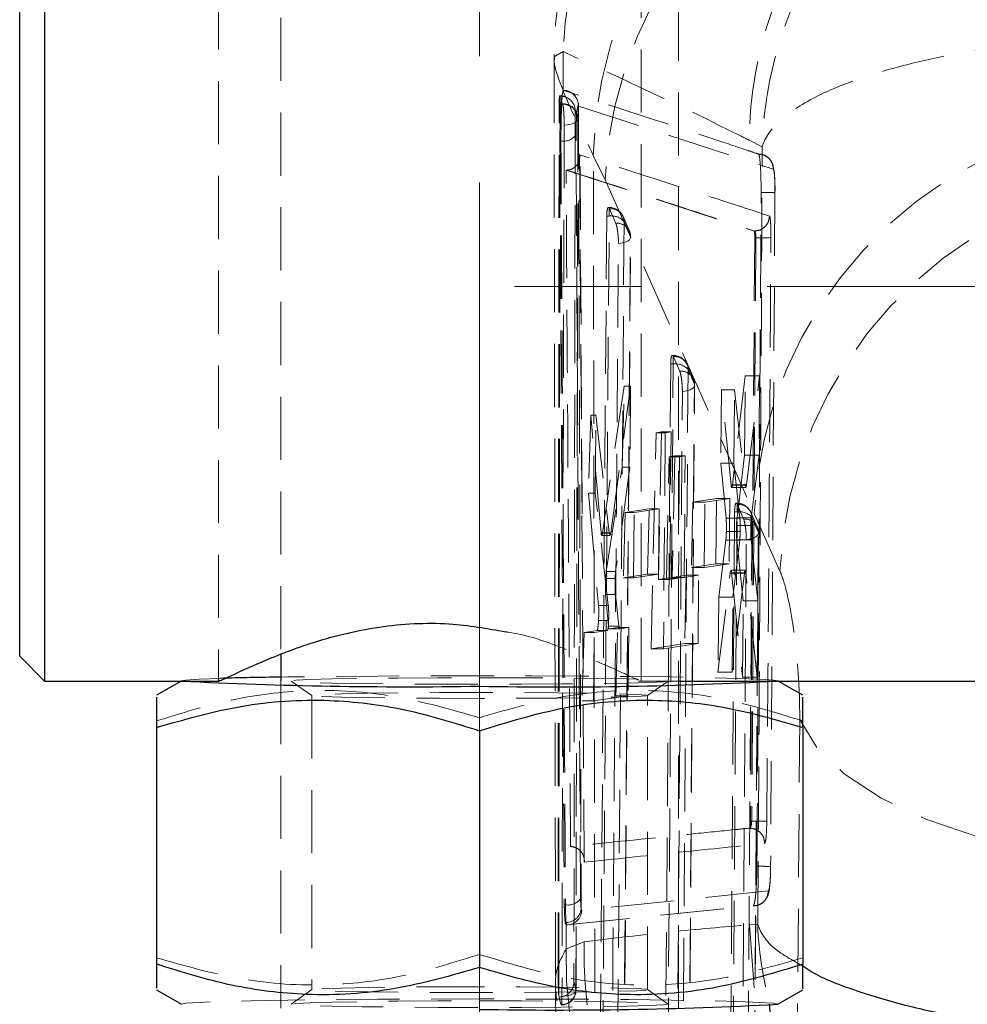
# Model space of a CAD drawing. Header units: millimetres. Extents: x 33 to 407, y 8 to 289.
# Tile 16 of 24: x 261 to 280, y 249 to 269. Entities that reach past the tile are written whole.
import ezdxf

# ---------------------------------------------------------------- set-up
doc = ezdxf.new("R2010")
doc.units = ezdxf.units.MM
doc.linetypes.add('CENTERX2', pattern=[20.32, 12.7, -2.54, 2.54, -2.54])
doc.linetypes.add('HIDDEN', pattern=[1.905, 1.27, -0.635])
doc.layers.add('FORMATO', color=179, linetype='Continuous')

msp = doc.modelspace()

# ---------------------------------------------------------------- linework, layer by layer
at = {"color": 7, "linetype": 'HIDDEN', "lineweight": 18}
for p, q in [((273.7893, 248.7346), (273.7893, 278.7456)), ((264.5393, 271.1843), (264.5393, 255.3117)), ((273.0393, 255.3117), (273.0393, 271.1843)), ((265.7893, 270.5535), (265.7893, 255.8399)), ((271.4701, 267.9685), (271.2898, 267.864)), ((271.2905, 267.9131), (271.2941, 267.8051)), ((271.4701, 267.9685), (271.4725, 267.1847)), ((271.2867, 267.8056), (271.3162, 249.2006)), ((271.481, 267.1898), (271.4725, 267.1847)), ((271.4859, 267.1882), (271.481, 267.1898)), ((271.4047, 267.0723), (271.4085, 267.0723)), ((271.4085, 266.9053), (271.4085, 267.0783)), ((271.4085, 266.9053), (271.3888, 266.9053)), ((271.4592, 266.9176), (271.463, 266.9044)), ((271.463, 266.9176), (271.4592, 266.9176)), ((271.463, 266.9044), (271.463, 266.9176)), ((271.7731, 266.8761), (271.778, 266.8743)), ((271.778, 266.8743), (275.6961, 265.6027)), ((271.7475, 257.9317), (271.7689, 266.6201)), ((271.4044, 266.1732), (271.425, 266.1732)), ((275.4734, 266.0523), (275.2107, 266.1864)), ((271.8009, 265.8936), (271.847, 258.6414)), ((271.8524, 258.6729), (271.8065, 265.9092)), ((272.0757, 265.8782), (272.3121, 265.3869)), ((271.5275, 265.5864), (271.5366, 265.5865)), ((271.5275, 265.5864), (275.3132, 264.3604)), ((272.3121, 265.3869), (275.3133, 258.6774)), ((275.7288, 265.1293), (275.6416, 251.5789)), ((272.3959, 264.8348), (272.3792, 264.8348)), ((272.3959, 264.6617), (272.3959, 264.8345)), ((272.4016, 264.8078), (272.3959, 264.8194)), ((272.5282, 264.515), (272.4016, 264.8078)), ((272.3463, 264.6617), (272.2144, 247.6231)), ((272.3959, 264.6617), (272.3463, 264.6617)), ((272.8016, 264.3583), (272.6749, 264.6511)), ((272.8222, 264.2587), (272.6956, 264.5515)), ((275.3153, 264.3604), (275.3132, 264.3604)), ((275.3153, 264.3604), (275.3153, 264.3604)), ((272.6958, 247.3062), (272.8261, 264.2351)), ((275.3224, 264.2253), (275.2355, 252.4903)), ((275.3452, 264.2253), (275.2609, 252.4903)), ((275.3452, 264.2253), (275.3224, 264.2253)), ((273.6818, 261.86), (273.6651, 261.86)), ((273.6818, 261.6869), (273.6818, 261.8597)), ((273.6875, 261.833), (273.6818, 261.8445)), ((273.814, 261.5402), (273.6875, 261.833)), ((273.6322, 261.6869), (273.5126, 245.7632)), ((273.6818, 261.6869), (273.6322, 261.6869)), ((274.0877, 261.3835), (273.9612, 261.6763)), ((274.1081, 261.284), (273.9816, 261.5768)), ((275.131, 261.4514), (274.8749, 259.2573)), ((275.1166, 259.8548), (275.131, 261.4514)), ((275.4211, 261.4514), (275.131, 261.4514)), ((275.1549, 259.2573), (275.4211, 261.4514)), ((275.4211, 261.4514), (275.4086, 259.8548)), ((272.6965, 261.2428), (272.2572, 258.2875)), ((272.4248, 258.2875), (272.8258, 261.2428)), ((272.654, 259.6122), (272.6965, 261.2428)), ((272.8258, 261.2428), (272.6965, 261.2428)), ((272.8258, 261.2428), (272.813, 259.6122)), ((273.9939, 245.4464), (274.1118, 261.2604)), ((274.657, 261.1666), (274.6377, 259.6902)), ((274.848, 259.252), (274.657, 261.1666)), ((274.914, 261.1666), (274.657, 261.1666)), ((274.9024, 259.6902), (274.914, 261.1666)), ((274.914, 261.1666), (275.1267, 259.252)), ((272.0243, 260.655), (271.978, 259.0878)), ((272.2315, 258.2895), (272.0243, 260.655)), ((272.1269, 260.655), (272.0243, 260.655)), ((272.1146, 259.0878), (272.1269, 260.655)), ((272.1269, 260.655), (272.3979, 258.2895)), ((273.2389, 255.9616), (273.3383, 260.3043)), ((273.3383, 260.3043), (273.4493, 260.3215)), ((273.5221, 260.3043), (273.3383, 260.3043)), ((273.4493, 260.3215), (273.384, 257.3521)), ((273.6393, 260.3215), (273.4493, 260.3215)), ((273.5221, 260.3043), (273.4881, 255.9616)), ((273.6393, 260.3215), (273.5221, 260.3043)), ((273.616, 257.3521), (273.6393, 260.3215)), ((273.551, 257.3776), (273.6024, 259.8215)), ((273.6024, 259.8215), (273.7123, 259.8385)), ((273.8082, 259.8215), (273.6024, 259.8215)), ((273.7123, 259.8385), (273.6626, 257.3946)), ((273.9239, 259.8385), (273.7123, 259.8385)), ((273.8082, 259.8215), (273.7891, 257.3776)), ((273.9239, 259.8385), (273.8082, 259.8215)), ((273.9047, 257.3946), (273.9239, 259.8385)), ((274.9659, 258.5954), (275.1166, 259.8548)), ((275.4086, 259.8548), (275.1166, 259.8548)), ((275.4086, 259.8548), (275.253, 258.5954)), ((272.3369, 257.5113), (272.654, 259.6122)), ((272.813, 259.6122), (272.5247, 257.5113)), ((272.813, 259.6122), (272.654, 259.6122)), ((274.6377, 259.6902), (274.7465, 258.585)), ((274.9024, 259.6902), (274.6377, 259.6902)), ((275.0232, 258.585), (274.9024, 259.6902)), ((275.1267, 259.252), (274.848, 259.252)), ((274.8605, 259.2007), (275.1401, 259.2007)), ((275.1549, 259.2573), (274.8749, 259.2573)), ((275.1267, 259.252), (275.1335, 259.2116)), ((271.978, 259.0878), (272.1807, 256.8308)), ((272.1146, 259.0878), (271.978, 259.0878)), ((272.3773, 256.8308), (272.1146, 259.0878)), ((274.074, 258.9081), (274.0506, 257.5951)), ((274.5561, 258.9819), (274.074, 258.9081)), ((274.3156, 258.9081), (274.074, 258.9081)), ((274.3053, 257.5951), (274.3156, 258.9081)), ((274.3156, 258.9081), (274.8211, 258.9819)), ((274.5375, 257.6689), (274.5561, 258.9819)), ((274.8211, 258.9819), (274.5561, 258.9819)), ((274.8211, 258.9819), (274.8108, 257.6689)), ((274.9672, 258.8852), (274.9503, 258.8852)), ((274.9672, 258.7121), (274.9672, 258.8849)), ((274.9727, 258.8582), (274.9672, 258.8696)), ((275.0992, 258.5655), (274.9727, 258.8582)), ((271.847, 258.6414), (271.8942, 251.6662)), ((272.7147, 258.6992), (272.6802, 257.3863)), ((273.1987, 258.773), (272.7147, 258.6992)), ((272.8945, 258.6992), (272.7147, 258.6992)), ((272.8842, 257.3863), (272.8945, 258.6992)), ((272.8945, 258.6992), (273.4, 258.773)), ((273.1678, 257.46), (273.1987, 258.773)), ((273.4, 258.773), (273.1987, 258.773)), ((273.4, 258.773), (273.3897, 257.46)), ((274.9176, 258.7121), (274.8111, 243.9033)), ((274.9672, 258.7121), (274.9176, 258.7121)), ((275.3727, 258.4086), (275.2464, 258.7014)), ((275.3133, 258.6774), (275.8291, 257.5201)), ((275.0232, 258.585), (274.7465, 258.585)), ((275.2429, 258.4402), (274.9557, 258.4402)), ((275.253, 258.5954), (274.9659, 258.5954)), ((275.3934, 258.3093), (275.2669, 258.6021)), ((272.3979, 258.2895), (272.2315, 258.2895)), ((272.2431, 258.2402), (272.4111, 258.2402)), ((272.4248, 258.2875), (272.2572, 258.2875)), ((272.3979, 258.2895), (272.4048, 258.25)), ((275.0301, 258.3173), (274.7518, 258.3173)), ((275.2924, 243.5867), (275.3968, 258.2857)), ((274.7408, 258.1414), (274.6013, 256.9993)), ((275.0196, 258.1414), (274.7408, 258.1414)), ((274.8814, 256.9993), (275.0196, 258.1414)), ((275.0892, 256.9217), (274.9611, 258.1479)), ((275.2494, 258.1479), (274.9611, 258.1479)), ((275.2494, 258.1479), (275.3856, 256.9217)), ((271.7342, 252.5889), (271.7447, 257.9308)), ((274.0506, 257.5951), (274.5375, 257.6689)), ((274.8108, 257.6689), (274.3053, 257.5951)), ((274.8108, 257.6689), (274.5375, 257.6689)), ((272.5247, 257.5113), (272.3369, 257.5113)), ((272.6802, 257.3863), (273.1678, 257.46)), ((273.3897, 257.46), (272.8842, 257.3863)), ((273.3897, 257.46), (273.1678, 257.46)), ((273.6626, 257.3946), (273.9417, 257.4371)), ((274.1939, 257.4371), (273.9047, 257.3946)), ((273.9417, 257.4371), (273.9157, 256.0638)), ((274.1939, 257.4371), (273.9417, 257.4371)), ((274.3053, 257.5951), (274.0506, 257.5951)), ((274.1832, 256.0638), (274.1939, 257.4371)), ((274.5802, 255.4921), (274.8299, 257.4822)), ((274.8299, 257.4822), (274.8373, 257.5246)), ((275.1155, 257.4822), (274.8299, 257.4822)), ((275.1302, 257.5372), (274.8443, 257.5372)), ((274.8571, 257.4847), (275.0742, 255.3858)), ((275.1437, 257.4847), (274.8571, 257.4847)), ((275.1155, 257.4822), (274.8696, 255.4921)), ((275.3736, 255.3858), (275.1437, 257.4847)), ((272.5144, 257.376), (272.3242, 257.376)), ((272.8842, 257.3863), (272.6802, 257.3863)), ((273.384, 257.3521), (273.551, 257.3776)), ((273.616, 257.3521), (273.384, 257.3521)), ((273.7891, 257.3776), (273.551, 257.3776)), ((273.7891, 257.3776), (273.616, 257.3521)), ((273.9047, 257.3946), (273.6626, 257.3946)), ((272.3792, 256.4127), (272.323, 257.0542)), ((272.5201, 257.0542), (272.323, 257.0542)), ((272.5201, 257.0542), (272.592, 256.4127)), ((272.3773, 256.8308), (272.1807, 256.8308)), ((274.6013, 256.9993), (274.5802, 255.4921)), ((274.8814, 256.9993), (274.6013, 256.9993)), ((274.8696, 255.4921), (274.8814, 256.9993)), ((275.0742, 255.3858), (275.0892, 256.9217)), ((275.3856, 256.9217), (275.0892, 256.9217)), ((275.3856, 256.9217), (275.3736, 255.3858)), ((272.3841, 256.5297), (272.1807, 256.5297)), ((271.8937, 256.2871), (271.8516, 254.9139)), ((272.1527, 256.326), (271.8937, 256.2871)), ((272.0927, 256.2871), (271.8937, 256.2871)), ((272.0819, 254.9139), (272.0927, 256.2871)), ((272.0927, 256.2871), (272.3596, 256.326)), ((272.3596, 256.326), (272.1527, 256.326)), ((272.592, 256.4127), (272.3792, 256.4127)), ((272.5679, 256.3886), (272.3912, 256.362)), ((272.6056, 256.362), (272.3912, 256.362)), ((272.5303, 255.0152), (272.5679, 256.3886)), ((272.7878, 256.3886), (272.5679, 256.3886)), ((272.6056, 256.362), (272.7878, 256.3886)), ((272.7878, 256.3886), (272.777, 255.0152)), ((273.9157, 256.0638), (273.2389, 255.9616)), ((273.4881, 255.9616), (274.1832, 256.0638)), ((274.1832, 256.0638), (273.9157, 256.0638)), ((273.4881, 255.9616), (273.2389, 255.9616)), ((274.8696, 255.4921), (274.5802, 255.4921)), ((263.792, 255.3148), (263.7844, 255.3105)), ((264.5698, 255.3277), (264.554, 255.3171)), ((265.7893, 255.3117), (265.7893, 248.7346)), ((265.9999, 255.31), (266.4153, 255.0193)), ((272.9812, 255.3105), (273.7869, 255.3105)), ((273.1632, 255.0193), (273.5787, 255.31)), ((275.3736, 255.3858), (275.0742, 255.3858)), ((275.7941, 255.3105), (275.7865, 255.3148)), ((266.4143, 255.0207), (266.4143, 249.1036)), ((272.0819, 254.9139), (271.8516, 254.9139)), ((272.777, 255.0152), (272.0819, 254.9139)), ((272.777, 255.0152), (272.5303, 255.0152)), ((273.1643, 249.1036), (273.1643, 255.0207)), ((269.7893, 254.5736), (269.7893, 254.3116)), ((271.7274, 249.1064), (271.7342, 252.5889)), ((271.7284, 249.0977), (271.7344, 252.5907)), ((275.2609, 252.4903), (275.2355, 252.4903)), ((275.224, 252.3533), (275.2223, 252.3516)), ((275.595, 251.0894), (271.8438, 250.701)), ((271.5171, 250.8108), (271.4919, 250.8108)), ((271.5317, 250.4069), (275.2904, 250.7877)), ((271.5406, 250.4069), (275.2917, 250.7877)), ((271.8438, 250.701), (271.8321, 250.7277)), ((271.5287, 250.4074), (271.5305, 249.9252)), ((271.5287, 250.4074), (271.5317, 250.4069)), ((271.5288, 250.4535), (271.5406, 250.4069)), ((271.5312, 250.4068), (271.5403, 250.4068)), ((271.5317, 250.4069), (271.5406, 250.4069)), ((275.219, 250.4086), (275.3836, 250.4202)), ((271.5305, 249.9252), (271.8948, 250.0658)), ((271.382, 248.9794), (271.382, 249.3842)), ((266.4153, 249.1051), (265.9999, 248.8143)), ((273.5787, 248.8143), (273.1632, 249.1051)), ((271.3858, 248.9555), (271.382, 248.9794))]:
    msp.add_line(p, q, dxfattribs=at)
at = {"color": 7, "linetype": 'Continuous', "lineweight": 25}
for p, q in [((261.0393, 271.1855), (261.0393, 255.3105)), ((260.5393, 255.8105), (260.5393, 270.6855)), ((265.7893, 255.8399), (265.7893, 255.3117)), ((260.5393, 255.8105), (261.0393, 255.3105)), ((261.0393, 255.3105), (264.554, 255.3105)), ((263.7844, 255.3105), (263.2893, 255.0248)), ((273.7869, 255.3105), (280.2893, 255.3105)), ((276.2893, 255.0248), (275.7941, 255.3105)), ((263.2893, 254.3771), (263.2893, 249.6163)), ((269.7893, 254.3116), (269.7893, 249.5508)), ((276.2893, 254.3771), (276.2893, 249.6163)), ((263.2893, 249.0996), (263.792, 248.8095)), ((275.7865, 248.8095), (276.2893, 249.0996))]:
    msp.add_line(p, q, dxfattribs=at)
at = {"color": 7, "linetype": 'HIDDEN', "lineweight": 18, "flags": 128}
for points in [[(271.4906, 266.4901), (271.549, 266.4948), (271.6041, 266.5042), (271.6538, 266.5182), (271.6962, 266.536), (271.7298, 266.5571), (271.7532, 266.5806), (271.7656, 266.6056), (271.7664, 266.6313)], [(275.7296, 265.1297), (275.7298, 265.1805), (275.7263, 265.3714), (275.7165, 265.5339), (275.6851, 265.6992), (275.6563, 265.7595), (275.6033, 265.8252), (275.5336, 265.8748), (275.5005, 265.8896), (275.497, 265.8909), (275.4953, 265.8915), (275.4951, 265.8916), (275.495, 265.8916), (275.495, 265.8916), (275.495, 265.8916), (275.495, 265.8917)], [(272.2641, 247.6231), (272.3299, 256.1125), (272.3959, 264.6617)], [(272.6956, 264.5515), (272.6914, 264.0022), (272.6744, 261.8049), (272.6065, 253.0156), (272.5638, 247.5129)], [(272.5808, 264.1081), (272.6374, 264.115), (272.6897, 264.1266), (272.7357, 264.1423), (272.7737, 264.1616), (272.8022, 264.1838), (272.8202, 264.208), (272.8269, 264.2333), (272.8222, 264.2587)], [(272.6916, 247.3299), (272.6958, 247.8792), (272.7128, 250.0765), (272.7807, 258.8658), (272.8222, 264.2587)], [(272.4503, 247.1792), (272.4546, 247.7285), (272.4715, 249.9259), (272.5393, 258.7151), (272.5808, 264.1081)], [(273.5623, 245.7632), (273.6219, 253.6951), (273.6818, 261.6869)], [(273.9816, 261.5768), (273.9775, 261.0274), (273.961, 258.8301), (273.895, 250.0409), (273.862, 245.6531)], [(274.1081, 261.284), (274.1128, 261.2585), (274.1061, 261.2332), (274.0881, 261.209), (274.0596, 261.1869), (274.0216, 261.1676), (273.9756, 261.1518), (273.9233, 261.1403), (273.8666, 261.1333)], [(273.9898, 245.4701), (273.9939, 246.0194), (274.0104, 248.2167), (274.0762, 257.006), (274.1081, 261.284)], [(273.7486, 245.3194), (273.7527, 245.8687), (273.7691, 248.066), (273.8348, 256.8553), (273.8666, 261.1333)], [(274.8609, 243.9033), (274.9139, 251.2777), (274.9672, 258.7121)], [(275.2669, 258.6021), (275.263, 258.0527), (275.2473, 255.8554), (275.1842, 247.0662), (275.1606, 243.7934)], [(275.3934, 258.3093), (275.3981, 258.2838), (275.3913, 258.2585), (275.3733, 258.2343), (275.3448, 258.2121), (275.3068, 258.1928), (275.2608, 258.1771), (275.2085, 258.1655), (275.1519, 258.1585)], [(275.2885, 243.6103), (275.2924, 244.1596), (275.3081, 246.357), (275.3709, 255.1462), (275.3934, 258.3093)], [(275.0473, 243.4595), (275.0512, 244.0088), (275.0669, 246.2062), (275.1294, 254.9955), (275.1519, 258.1585)], [(264.5698, 255.3633), (264.1511, 255.3475), (263.8804, 255.3299), (263.7893, 255.3117), (263.7897, 255.3105)], [(275.7889, 255.3105), (275.7893, 255.3117), (275.6981, 255.3299), (275.4274, 255.3475), (274.9854, 255.364), (274.3855, 255.379), (273.646, 255.3919), (272.7893, 255.4024), (271.8414, 255.4101), (270.8312, 255.4148), (269.7893, 255.4164), (268.7474, 255.4148), (267.7372, 255.4101), (266.7893, 255.4024), (265.9326, 255.3919), (265.7893, 255.3897)], [(269.7893, 255.3778), (270.6328, 255.3762), (271.4339, 255.3713), (272.1527, 255.3634), (272.7529, 255.3529), (273.2045, 255.3404), (273.4848, 255.3264), (273.5798, 255.3117), (273.4848, 255.297), (273.2045, 255.283), (272.7529, 255.2704), (272.1527, 255.26), (271.4339, 255.2521), (270.6328, 255.2472), (269.7893, 255.2455), (268.9458, 255.2472), (268.1446, 255.2521), (267.4259, 255.26), (266.8257, 255.2704), (266.3741, 255.283), (266.0937, 255.297), (265.9987, 255.3117), (266.0937, 255.3264), (266.3741, 255.3404), (266.8257, 255.3529), (267.4259, 255.3634), (268.1446, 255.3713), (268.9458, 255.3762), (269.7893, 255.3778)], [(269.7893, 254.9618), (268.9816, 254.9635), (268.2208, 254.9686), (267.5512, 254.9766), (267.0117, 254.9873), (266.6336, 254.9999), (266.4389, 255.0136), (266.4389, 255.0278), (266.6336, 255.0416), (267.0117, 255.0542), (267.5512, 255.0648), (268.2208, 255.0729), (268.9816, 255.0779), (269.7893, 255.0796), (270.597, 255.0779), (271.3577, 255.0729), (272.0273, 255.0648), (272.5668, 255.0542), (272.945, 255.0416), (273.1397, 255.0278), (273.1397, 255.0136), (272.945, 254.9999), (272.5668, 254.9873), (272.0273, 254.9766), (271.3577, 254.9686), (270.597, 254.9635), (269.7893, 254.9618)], [(276.2264, 254.5397), (276.1838, 248.58), (276.1418, 242.7206)], [(283.6296, 251.5974), (282.3061, 251.6952), (281.0347, 251.8861), (279.85, 252.1648), (278.7842, 252.5238), (277.8664, 252.9532), (277.1215, 253.4413), (276.5699, 253.975), (276.2264, 254.5397)], [(275.2904, 250.7877), (275.2921, 250.7884), (275.2939, 250.7891)], [(275.219, 250.4086), (275.3181, 249.0678), (275.3699, 248.7742)], [(269.7893, 249.1625), (268.9816, 249.1608), (268.2208, 249.1558), (267.5512, 249.1477), (267.0117, 249.1371), (266.6336, 249.1245), (266.4389, 249.1107), (266.4389, 249.0965), (266.6336, 249.0827), (267.0117, 249.0701), (267.5512, 249.0595), (268.2208, 249.0515), (268.9816, 249.0464), (269.7893, 249.0447), (270.597, 249.0464), (271.3577, 249.0515), (272.0273, 249.0595), (272.5668, 249.0701), (272.945, 249.0827), (273.1397, 249.0965), (273.1397, 249.1107), (272.945, 249.1245), (272.5668, 249.1371), (272.0273, 249.1477), (271.3577, 249.1558), (270.597, 249.1608), (269.7893, 249.1625)], [(271.4453, 248.9672), (271.504, 248.9714), (271.5595, 248.9805), (271.6099, 248.9941), (271.6532, 249.0116), (271.6877, 249.0325), (271.7121, 249.0558), (271.7255, 249.0808), (271.7274, 249.1064)], [(275.7865, 248.8095), (275.7893, 248.8127), (275.6981, 248.8309), (275.4274, 248.8485), (274.9854, 248.865), (274.3855, 248.88), (273.646, 248.8929), (272.7893, 248.9034), (271.8414, 248.9111), (270.8312, 248.9158), (269.7893, 248.9174), (268.7474, 248.9158), (267.7372, 248.9111), (266.7893, 248.9034), (265.9326, 248.8929), (265.193, 248.88), (264.5931, 248.865), (264.1511, 248.8485), (263.8804, 248.8309), (263.7893, 248.8127), (263.792, 248.8095)], [(269.7893, 248.8788), (270.6328, 248.8772), (271.4339, 248.8723), (272.1527, 248.8644), (272.7529, 248.8539), (273.2045, 248.8414), (273.4848, 248.8274), (273.5798, 248.8127), (273.4848, 248.7979), (273.2045, 248.784), (272.7529, 248.7714), (272.1527, 248.7609), (271.4339, 248.7531), (270.6328, 248.7482), (269.7893, 248.7465), (268.9458, 248.7482), (268.1446, 248.7531), (267.4259, 248.7609), (266.8257, 248.7714), (266.3741, 248.784), (266.0937, 248.7979), (265.9987, 248.8127), (266.0937, 248.8274), (266.3741, 248.8414), (266.8257, 248.8539), (267.4259, 248.8644), (268.1446, 248.8723), (268.9458, 248.8772), (269.7893, 248.8788)]]:
    msp.add_lwpolyline(points, dxfattribs=at)
at = {"color": 7, "linetype": 'HIDDEN', "lineweight": 18}
for centre, radius, start, end in [((279.607, 267.6911), 8.1416, 114.04784, 178.04746), ((280.4322, 265.7083), 8.3582, 97.36318, 178.8353), ((280.6597, 265.03), 8.3552, 97.30434, 177.55187), ((283.356, 266.0941), 8.1458, 141.31547, 179.35106), ((271.4699, 266.8867), 0.3034, 357.99564, 87.90377), ((271.4748, 266.8851), 0.3034, 357.96708, 87.89752), ((271.4085, 266.7739), 0.3045, 18.94099, 90), ((271.4159, 266.776), 0.2964, 1.28127, 91.42635), ((271.4642, 266.6057), 0.3047, 35.49374, 100.51918), ((271.4727, 266.624), 0.2938, 1.41435, 91.89558), ((271.463, 266.621), 0.3045, 359.84019, 20.15428), ((283.6595, 258.3255), 8.3536, 97.29369, 177.58572), ((271.4795, 266.4748), 0.3065, 259.75987, 324.39119), ((284.1791, 257.1624), 8.3577, 96.85675, 177.54711), ((272.3959, 264.5303), 0.3045, 23.38174, 90), ((272.4308, 264.5445), 0.2649, 1.50833, 96.3335), ((272.4411, 264.322), 0.3427, 42.04863, 97.58558), ((272.5574, 264.2518), 0.2649, 1.50916, 96.33458), ((272.5225, 264.2375), 0.3045, 359.55908, 23.38114), ((275.457, 268.841), 4.617, 268.61308, 272.38111), ((273.6818, 261.5555), 0.3045, 23.37404, 90), ((273.7168, 261.5697), 0.2649, 1.52225, 96.34425), ((273.7272, 261.3473), 0.3426, 42.05077, 97.60021), ((273.8433, 261.2769), 0.2649, 1.52397, 96.34521), ((273.8084, 261.2627), 0.3045, 359.5727, 23.37304), ((274.9672, 258.5807), 0.3045, 23.36054, 90), ((275.0021, 258.5949), 0.265, 1.54341, 96.35869), ((275.0126, 258.3726), 0.3425, 42.05316, 97.62137), ((275.1285, 258.3021), 0.265, 1.54606, 96.36034), ((275.0936, 258.2879), 0.3045, 359.59259, 23.35869), ((271.5699, 251.1183), 0.3121, 260.25103, 323.3674), ((271.5289, 250.7582), 0.3047, 269.99196, 354.25095), ((271.5403, 250.7105), 0.3036, 270.04718, 358.21985), ((279.6857, 249.7022), 8.1582, 178.4332, 249.31443), ((271.3816, 249.2599), 0.3045, 270.79431, 359.89819), ((271.422, 249.1062), 0.3054, 271.19694, 0.03793), ((271.4236, 249.0982), 0.3045, 271.60771, 359.90348)]:
    msp.add_arc(centre, radius, start, end, dxfattribs=at)
at = {"color": 7, "linetype": 'Continuous', "lineweight": 25}
for centre, radius, start, end in [((268.3625, 346.4365), 91.2407, 267.127243, 270.896011), ((266.8386, 178.7518), 76.6451, 90.784451, 91.696317), ((271.3386, 339.3356), 84.1429, 268.94497, 273.031777), ((271.3192, 335.4951), 86.8007, 268.990043, 272.950095)]:
    msp.add_arc(centre, radius, start, end, dxfattribs=at)
at = {"color": 7, "linetype": 'HIDDEN', "lineweight": 18}
for centre, major_axis, start_param, end_param in [((275.2657, 258.3724), (0.0025, 0.2811), 0.6553, 1.3280238), ((275.0066, 258.3629), (0.0025, 0.2815), 3.8078063, 4.550631), ((272.5362, 257.2799), (0.0025, 0.28), 0.5989466, 1.2211286), ((272.6078, 256.6371), (0.0025, 0.2752), 2.5249893, 3.154977)]:
    msp.add_ellipse(centre, major_axis=major_axis, ratio=0.0860149, start_param=start_param, end_param=end_param, dxfattribs=at)
for points, knots in [([(276.2893, 275.3039), (276.2135, 275.2781), (275.712, 275.1074), (274.8573, 274.5801), (273.7845, 273.7392), (272.8699, 272.702), (272.1464, 271.5417), (271.6237, 270.2636), (271.3585, 269.0719), (271.2938, 268.2604), (271.2903, 267.9107), (271.2898, 267.864)], [0, 0, 0, 0, 0.0252624, 0.1672385, 0.3133316, 0.4553109, 0.6014073, 0.7433914, 0.8894929, 0.9852455, 1, 1, 1, 1]), ([(277.5397, 271.1855), (277.4339, 271.0767), (276.9854, 270.6157), (276.3339, 269.5362), (275.6765, 267.9331), (275.4931, 266.6933), (275.4736, 266.0582), (275.4734, 266.0523)], [0, 0, 0, 0, 0.0791424, 0.3354015, 0.657806, 0.9968129, 1, 1, 1, 1]), ([(282.909, 268.3063), (282.5161, 268.2859), (281.7304, 268.2452), (280.5871, 268.1229), (279.5023, 267.9566), (278.4273, 267.7307), (277.4284, 267.4413), (276.4919, 267.0594), (275.7713, 266.5947), (275.5241, 266.2377), (275.4738, 266.054), (275.4734, 266.0523)], [0, 0, 0, 0, 0.1016326, 0.2032723, 0.3078953, 0.4125304, 0.540403, 0.6683005, 0.8292114, 0.9984094, 1, 1, 1, 1]), ([(275.2107, 266.1864), (275.1481, 266.2179), (273.9163, 266.8387), (272.6613, 267.4183), (271.4701, 267.9685)], [0, 0, 0, 0, 0.0508466, 1, 1, 1, 1]), ([(271.2898, 267.864), (271.2874, 267.8278), (271.2796, 267.7084), (271.4516, 267.1608), (271.8661, 266.309), (272.0757, 265.8782)], [0, 0, 0, 0, 0.1773848, 0.5839752, 1, 1, 1, 1]), ([(271.455, 267.1279), (271.4542, 267.1239), (271.447, 267.0864), (271.4339, 266.9839), (271.4189, 266.783), (271.4088, 266.5482), (271.4043, 266.3361), (271.4044, 266.2177), (271.4044, 266.1732)], [0, 0, 0, 0, 0.0251764, 0.2376732, 0.4499235, 0.6616021, 0.8727322, 1, 1, 1, 1]), ([(271.455, 267.1279), (271.4525, 267.1023), (271.4463, 267.0389), (271.4376, 266.8762), (271.4301, 266.6542), (271.4254, 266.406), (271.4252, 266.2517), (271.425, 266.1732)], [0, 0, 0, 0, 0.1444002, 0.3567358, 0.5687883, 0.7803653, 1, 1, 1, 1]), ([(271.4725, 267.1847), (271.4698, 267.1796), (271.4639, 267.1685), (271.4581, 267.1421), (271.455, 267.1279)], [0, 0, 0, 0, 0.4646025, 1, 1, 1, 1]), ([(271.5656, 267.1706), (271.5567, 267.1751), (271.53, 267.1884), (271.4997, 267.1863), (271.4795, 267.185)], [0, 0, 0, 0, 0.33350696, 1, 1, 1, 1]), ([(275.3962, 265.9093), (275.3807, 265.9145), (275.3034, 265.9403), (274.9783, 266.0489), (273.7031, 266.472), (272.4677, 266.8711), (271.4859, 267.1882)], [0, 0, 0, 0, 0.0120563, 0.0602812, 0.2531807, 1, 1, 1, 1]), ([(271.5676, 267.174), (271.5667, 267.1742), (271.5654, 267.1747), (271.5642, 267.1751), (271.5639, 267.1752)], [0, 0, 0, 0, 0.6998646, 1, 1, 1, 1]), ([(271.3888, 266.9053), (271.389, 266.9348), (271.3896, 266.9938), (271.3932, 267.0517), (271.3971, 267.0795), (271.4, 267.0759), (271.4008, 267.075)], [0, 0, 0, 0, 0.2992789, 0.5985344, 0.8980728, 1, 1, 1, 1]), ([(271.3674, 249.3842), (271.3685, 250.8909), (271.3708, 253.9044), (271.3771, 259.7448), (271.3842, 264.0784), (271.3888, 266.9053)], [0, 0, 0, 0, 0.2579884, 0.5159768, 1, 1, 1, 1]), ([(271.382, 249.3842), (271.3853, 252.3977), (271.3917, 258.2381), (271.4031, 264.0784), (271.4085, 266.9053)], [0, 0, 0, 0, 0.5159766, 1, 1, 1, 1]), ([(271.463, 266.9044), (271.4659, 266.8888), (271.4717, 266.8576), (271.4798, 266.7756), (271.4862, 266.6786), (271.4901, 266.5781), (271.4904, 266.518), (271.4906, 266.4901)], [0, 0, 0, 0, 0.2053184, 0.4106347, 0.6159496, 0.8212715, 1, 1, 1, 1]), ([(271.7123, 266.7826), (271.7067, 263.84), (271.6973, 258.8697), (271.6898, 253.0286), (271.687, 250.1301), (271.6861, 249.2594)], [0, 0, 0, 0, 0.503778, 0.8509298, 1, 1, 1, 1]), ([(271.7664, 266.6313), (271.7592, 266.6509), (271.7398, 266.7039), (271.7229, 266.7522), (271.7123, 266.7826)], [0, 0, 0, 0, 0.3711836, 1, 1, 1, 1]), ([(271.7287, 266.2963), (271.7288, 266.3412), (271.7291, 266.4293), (271.7338, 266.5708), (271.7412, 266.6981), (271.7509, 266.7993), (271.7621, 266.8663), (271.7694, 266.8728), (271.7731, 266.8761)], [0, 0, 0, 0, 0.1719473, 0.33745443, 0.503121, 0.66881661, 0.83437936, 1, 1, 1, 1]), ([(271.778, 266.8743), (271.7842, 264.8707), (271.8009, 259.4871), (271.8201, 254.1061), (271.8321, 250.7277)], [0, 0, 0, 0, 0.3721708, 1, 1, 1, 1]), ([(271.7447, 257.9308), (271.7494, 259.9577), (271.7561, 262.8579), (271.764, 265.7581), (271.7664, 266.6313)], [0, 0, 0, 0, 0.6989231, 1, 1, 1, 1]), ([(271.4906, 266.4901), (271.49, 266.3102), (271.4872, 265.3977), (271.4756, 261.5549), (271.4601, 255.8939), (271.4496, 250.9654), (271.4453, 248.9672)], [0, 0, 0, 0, 0.0307994, 0.1562197, 0.6579006, 1, 1, 1, 1]), ([(271.4044, 266.1732), (271.4179, 263.6128), (271.4448, 258.492), (271.4762, 253.3712), (271.4919, 250.8108)], [0, 0, 0, 0, 0.4999998, 1, 1, 1, 1]), ([(271.425, 266.1732), (271.4393, 263.6128), (271.4677, 258.492), (271.5006, 253.3712), (271.5171, 250.8108)], [0, 0, 0, 0, 0.4999998, 1, 1, 1, 1]), ([(271.8204, 250.9321), (271.804, 253.4928), (271.7712, 258.6143), (271.7429, 263.7356), (271.7287, 266.2963)], [0, 0, 0, 0, 0.4999997, 1, 1, 1, 1]), ([(275.3836, 250.4202), (275.4, 253.0127), (275.4332, 258.2233), (275.4599, 263.4341), (275.4734, 266.0523)], [0, 0, 0, 0, 0.4975315, 1, 1, 1, 1]), ([(271.5366, 265.5865), (271.5559, 265.5877), (271.5996, 265.5906), (271.6669, 265.6159), (271.743, 265.6728), (271.7963, 265.769), (271.8048, 265.8501), (271.801, 265.893), (271.8009, 265.8936)], [0, 0, 0, 0, 0.0842058, 0.190691, 0.3587619, 0.6628301, 0.9946863, 1, 1, 1, 1]), ([(275.6189, 264.6624), (274.9944, 264.8659), (273.7313, 265.2775), (272.4492, 265.6867), (271.8009, 265.8936)], [0, 0, 0, 0, 0.49442686, 1, 1, 1, 1]), ([(272.1104, 247.1495), (272.1048, 249.9884), (272.0926, 256.2326), (272.0817, 262.4742), (272.0757, 265.8782)], [0, 0, 0, 0, 0.4546368, 1, 1, 1, 1]), ([(275.4496, 265.1373), (275.4494, 265.2256), (275.4489, 265.4021), (275.4398, 265.6353), (275.4254, 265.8096), (275.4098, 265.8949), (275.3997, 265.9056), (275.3962, 265.9093)], [0, 0, 0, 0, 0.2209595, 0.4418762, 0.6627841, 0.883901, 1, 1, 1, 1]), ([(275.3962, 265.9093), (275.4349, 265.9046), (275.5136, 265.8949), (275.6133, 265.8247), (275.6833, 265.7232), (275.6918, 265.6429), (275.6961, 265.6028)], [0, 0, 0, 0, 0.24432737, 0.49621746, 0.74810911, 1, 1, 1, 1]), ([(271.6185, 251.9824), (271.6178, 252.0787), (271.612, 252.9076), (271.5856, 256.6664), (271.5559, 261.1048), (271.5324, 264.8106), (271.5275, 265.5864)], [0, 0, 0, 0, 0.0212419, 0.1827757, 0.8289119, 1, 1, 1, 1]), ([(271.5366, 265.5865), (271.5366, 265.5864), (272.1706, 265.3833), (273.4412, 264.9757), (274.691, 264.5654), (275.3153, 264.3604)], [0, 0, 0, 0, 0.0000505, 0.5005081, 1, 1, 1, 1]), ([(275.6961, 265.6027), (275.6989, 265.5993), (275.7057, 265.5908), (275.7156, 265.5284), (275.7239, 265.4157), (275.7287, 265.2759), (275.7288, 265.1756), (275.7288, 265.1293)], [0, 0, 0, 0, 0.1486912, 0.3697123, 0.5904005, 0.81095, 1, 1, 1, 1]), ([(275.3663, 251.5866), (275.3675, 251.7624), (275.3744, 252.75), (275.4049, 257.2669), (275.4296, 261.608), (275.4496, 265.1373)], [0, 0, 0, 0, 0.0389186, 0.2186605, 1, 1, 1, 1]), ([(275.4496, 265.1373), (275.4623, 265.1372), (275.4958, 265.1369), (275.548, 265.1362), (275.6029, 265.1352), (275.6503, 265.1341), (275.6882, 265.1329), (275.7147, 265.1317), (275.7299, 265.1305), (275.7292, 265.1297), (275.7288, 265.1293)], [0, 0, 0, 0, 0.08044996, 0.21181427, 0.34318074, 0.47454343, 0.6059098, 0.73727243, 0.86863481, 1, 1, 1, 1]), ([(272.3792, 264.8337), (272.3788, 264.834), (272.3724, 264.8398), (272.3621, 264.818), (272.3509, 264.7675), (272.3468, 264.7067), (272.3464, 264.669), (272.3463, 264.6617)], [0, 0, 0, 0, 0.0200304, 0.3261131, 0.6294961, 0.9281699, 1, 1, 1, 1]), ([(275.3153, 264.3604), (275.3549, 264.365), (275.4339, 264.3742), (275.5338, 264.444), (275.6042, 264.5436), (275.614, 264.6228), (275.6189, 264.6624)], [0, 0, 0, 0, 0.2499989, 0.4999994, 0.7499992, 1, 1, 1, 1]), ([(275.6488, 264.228), (275.6487, 264.2797), (275.6486, 264.3792), (275.6434, 264.5097), (275.6354, 264.6064), (275.6266, 264.6543), (275.6208, 264.6603), (275.6189, 264.6624)], [0, 0, 0, 0, 0.2299567, 0.442691, 0.6633874, 0.8843291, 1, 1, 1, 1]), ([(272.5808, 264.1081), (272.5808, 264.1144), (272.5809, 264.1517), (272.5782, 264.2268), (272.5689, 264.3297), (272.5548, 264.4221), (272.5404, 264.4835), (272.5313, 264.507), (272.5282, 264.515)], [0, 0, 0, 0, 0.0428608, 0.2547484, 0.4666315, 0.6785162, 0.8904013, 1, 1, 1, 1]), ([(275.3132, 264.3604), (275.3143, 264.3584), (275.3167, 264.3545), (275.3196, 264.3298), (275.3216, 264.2942), (275.3225, 264.257), (275.3224, 264.2335), (275.3224, 264.2253)], [0, 0, 0, 0, 0.21774463, 0.43890487, 0.6604226, 0.88257592, 1, 1, 1, 1]), ([(275.3153, 264.3604), (275.3154, 264.3604), (275.3173, 264.3602), (275.3231, 264.3574), (275.3318, 264.3433), (275.3399, 264.3127), (275.3449, 264.2719), (275.3455, 264.2408), (275.3452, 264.2254), (275.3452, 264.2253)], [0, 0, 0, 0, 0.00236606, 0.1158631, 0.33861327, 0.56003186, 0.78027781, 0.99970872, 1, 1, 1, 1]), ([(275.5643, 252.4924), (275.5659, 252.6954), (275.574, 253.7102), (275.6045, 257.6221), (275.6294, 261.331), (275.6488, 264.228)], [0, 0, 0, 0, 0.05188556, 0.2594278, 1, 1, 1, 1]), ([(273.6651, 261.859), (273.6647, 261.8593), (273.6584, 261.8651), (273.6481, 261.8434), (273.6369, 261.7929), (273.6328, 261.7321), (273.6323, 261.6943), (273.6322, 261.6869)], [0, 0, 0, 0, 0.01898446, 0.32506627, 0.62844406, 0.92712796, 1, 1, 1, 1]), ([(273.8666, 261.1333), (273.8667, 261.1395), (273.8668, 261.1767), (273.8641, 261.2516), (273.8548, 261.3546), (273.8407, 261.447), (273.8263, 261.5085), (273.8171, 261.5322), (273.814, 261.5402)], [0, 0, 0, 0, 0.0421296, 0.2540213, 0.4659123, 0.6778113, 0.889693, 1, 1, 1, 1]), ([(274.8749, 259.2573), (274.8725, 259.2408), (274.8677, 259.2079), (274.8599, 259.196), (274.853, 259.2113), (274.8495, 259.2397), (274.848, 259.252)], [0, 0, 0, 0, 0.2655654, 0.5310975, 0.797388, 1, 1, 1, 1]), ([(275.1401, 259.2029), (275.1405, 259.2022), (275.1435, 259.1974), (275.1489, 259.2157), (275.1531, 259.2448), (275.1549, 259.2573)], [0, 0, 0, 0, 0.0866224, 0.6067403, 1, 1, 1, 1]), ([(274.9503, 258.8842), (274.95, 258.8846), (274.9437, 258.8903), (274.9334, 258.8688), (274.9223, 258.8185), (274.9182, 258.7576), (274.9177, 258.7197), (274.9176, 258.7121)], [0, 0, 0, 0, 0.0174486, 0.3235125, 0.6268824, 0.9255775, 1, 1, 1, 1]), ([(274.7465, 258.585), (274.7481, 258.5635), (274.7514, 258.52), (274.7533, 258.43), (274.7528, 258.3597), (274.7519, 258.3229), (274.7518, 258.3173)], [0, 0, 0, 0, 0.3123958, 0.6308666, 0.9439157, 1, 1, 1, 1]), ([(274.9611, 258.1479), (274.9594, 258.1689), (274.956, 258.211), (274.9538, 258.2991), (274.954, 258.3785), (274.9553, 258.4247), (274.9557, 258.4402)], [0, 0, 0, 0, 0.2858586, 0.5717797, 0.8564446, 1, 1, 1, 1]), ([(274.9557, 258.4402), (274.957, 258.4705), (274.9594, 258.5309), (274.9637, 258.5739), (274.9659, 258.5954)], [0, 0, 0, 0, 0.5009152, 1, 1, 1, 1]), ([(275.0301, 258.3173), (275.0305, 258.349), (275.0314, 258.4123), (275.0292, 258.5026), (275.0259, 258.5575), (275.0236, 258.581), (275.0232, 258.585)], [0, 0, 0, 0, 0.31194818, 0.62387747, 0.93649025, 1, 1, 1, 1]), ([(275.1519, 258.1585), (275.1519, 258.1646), (275.152, 258.2016), (275.1493, 258.2763), (275.14, 258.3793), (275.1259, 258.4718), (275.1115, 258.5336), (275.1023, 258.5573), (275.0992, 258.5655)], [0, 0, 0, 0, 0.0410586, 0.2529593, 0.464855, 0.6767585, 0.8886393, 1, 1, 1, 1]), ([(275.2429, 258.4402), (275.2422, 258.4091), (275.2409, 258.347), (275.2423, 258.2551), (275.2455, 258.1882), (275.2484, 258.1582), (275.2494, 258.1479)], [0, 0, 0, 0, 0.2835056, 0.5670011, 0.8508822, 1, 1, 1, 1]), ([(272.2412, 258.2411), (272.2388, 258.2464), (272.235, 258.2546), (272.2324, 258.2803), (272.2315, 258.2895)], [0, 0, 0, 0, 0.6453912, 1, 1, 1, 1]), ([(272.2572, 258.2875), (272.2544, 258.2719), (272.2496, 258.2443), (272.2451, 258.2434), (272.2431, 258.243)], [0, 0, 0, 0, 0.5688689, 1, 1, 1, 1]), ([(272.4111, 258.2427), (272.4116, 258.2419), (272.4148, 258.2373), (272.4197, 258.2548), (272.4234, 258.279), (272.4248, 258.2875)], [0, 0, 0, 0, 0.1182128, 0.6889687, 1, 1, 1, 1]), ([(274.7518, 258.3173), (274.7507, 258.2867), (274.7485, 258.2253), (274.744, 258.1696), (274.7413, 258.1456), (274.7408, 258.1414)], [0, 0, 0, 0, 0.453214, 0.9063848, 1, 1, 1, 1]), ([(272.3242, 257.376), (272.3262, 257.4049), (272.3298, 257.4582), (272.3347, 257.4946), (272.3369, 257.5113)], [0, 0, 0, 0, 0.5424599, 1, 1, 1, 1]), ([(274.8443, 257.5358), (274.8446, 257.5363), (274.8474, 257.5413), (274.8521, 257.5244), (274.8556, 257.4966), (274.8571, 257.4847)], [0, 0, 0, 0, 0.05398, 0.5946948, 1, 1, 1, 1]), ([(275.1437, 257.4847), (275.1415, 257.5006), (275.1371, 257.5322), (275.129, 257.5416), (275.1215, 257.5242), (275.1173, 257.4948), (275.1155, 257.4822)], [0, 0, 0, 0, 0.2667464, 0.5334588, 0.8007592, 1, 1, 1, 1]), ([(275.8291, 257.5201), (275.8302, 257.5176), (275.8762, 257.4137), (275.9677, 257.126), (276.0696, 256.6033), (276.1502, 256.0147), (276.2078, 255.3841), (276.2274, 254.8489), (276.2266, 254.5825), (276.2264, 254.5397)], [0, 0, 0, 0, 0.0052188, 0.2197896, 0.4346539, 0.5507206, 0.7539128, 0.9604736, 1, 1, 1, 1]), ([(272.323, 257.0542), (272.3216, 257.0751), (272.3189, 257.117), (272.3183, 257.2048), (272.32, 257.2949), (272.3229, 257.3506), (272.3242, 257.376)], [0, 0, 0, 0, 0.26073822, 0.52153495, 0.78129489, 1, 1, 1, 1]), ([(272.5144, 257.376), (272.5135, 257.3457), (272.5116, 257.285), (272.5122, 257.1909), (272.515, 257.1098), (272.5185, 257.0718), (272.5201, 257.0542)], [0, 0, 0, 0, 0.25871, 0.5174186, 0.7763545, 1, 1, 1, 1]), ([(272.1807, 256.8308), (272.182, 256.8107), (272.1848, 256.7704), (272.1856, 256.6843), (272.1841, 256.6008), (272.1817, 256.55), (272.1807, 256.5297)], [0, 0, 0, 0, 0.2728131, 0.5456788, 0.8174421, 1, 1, 1, 1]), ([(272.3841, 256.5297), (272.3848, 256.5602), (272.3863, 256.6214), (272.3851, 256.713), (272.3819, 256.785), (272.3787, 256.8175), (272.3773, 256.8308)], [0, 0, 0, 0, 0.2705812, 0.541147, 0.8121855, 1, 1, 1, 1]), ([(272.1807, 256.5297), (272.1789, 256.5004), (272.1753, 256.442), (272.1676, 256.3752), (272.1598, 256.334), (272.1549, 256.3285), (272.1527, 256.326)], [0, 0, 0, 0, 0.26095903, 0.52188439, 0.78389262, 1, 1, 1, 1]), ([(272.3596, 256.326), (272.3624, 256.3296), (272.3678, 256.3367), (272.3753, 256.3864), (272.381, 256.4531), (272.3832, 256.5062), (272.3841, 256.5297)], [0, 0, 0, 0, 0.2640524, 0.5281082, 0.7911308, 1, 1, 1, 1]), ([(270.3188, 256.3006), (270.332, 256.2988), (270.757, 256.2403), (271.5159, 255.9562), (272.4443, 255.5901), (272.9818, 255.3217), (272.9813, 255.3356), (272.9812, 255.3402)], [0, 0, 0, 0, 0.0080852, 0.2606799, 0.5507732, 0.8528116, 1, 1, 1, 1]), ([(272.3912, 256.362), (272.3887, 256.3643), (272.384, 256.3686), (272.3807, 256.3988), (272.3792, 256.4127)], [0, 0, 0, 0, 0.53612379, 1, 1, 1, 1]), ([(269.7893, 254.5736), (269.2251, 254.7355), (268.0846, 255.063), (266.3947, 255.17), (264.7793, 254.9717), (263.789, 254.6636), (263.2893, 254.5081)], [0, 0, 0, 0, 0.26460234, 0.53494219, 0.76534032, 1, 1, 1, 1]), ([(276.2893, 254.5081), (275.7251, 254.6814), (274.5846, 255.0319), (272.8947, 255.1729), (271.2793, 255.0072), (270.289, 254.719), (269.7893, 254.5736)], [0, 0, 0, 0, 0.2646024, 0.5349423, 0.7653404, 1, 1, 1, 1]), ([(275.2609, 252.4903), (275.26, 252.4747), (275.2582, 252.4432), (275.2503, 252.4017), (275.2395, 252.3704), (275.2301, 252.3571), (275.2249, 252.3538), (275.224, 252.3533)], [0, 0, 0, 0, 0.2356902, 0.4726795, 0.7115639, 0.9521143, 1, 1, 1, 1]), ([(275.2355, 252.4903), (275.2352, 252.4747), (275.2347, 252.4434), (275.2322, 252.4018), (275.2288, 252.3703), (275.2259, 252.357), (275.2243, 252.3538), (275.224, 252.3533)], [0, 0, 0, 0, 0.2392487, 0.4785113, 0.7173859, 0.9555445, 1, 1, 1, 1]), ([(275.5643, 252.4924), (275.5569, 252.4919), (275.5423, 252.4908), (275.4709, 252.4899), (275.374, 252.4896), (275.2986, 252.4901), (275.2609, 252.4903)], [0, 0, 0, 0, 0.2499969, 0.5000014, 0.7500014, 1, 1, 1, 1]), ([(275.5217, 252.0442), (275.5245, 252.0465), (275.5316, 252.0525), (275.5429, 252.1051), (275.5536, 252.2054), (275.5616, 252.3396), (275.5634, 252.441), (275.5643, 252.4924)], [0, 0, 0, 0, 0.1352938, 0.3501102, 0.5645947, 0.77884, 1, 1, 1, 1]), ([(275.2223, 252.3516), (275.212, 252.3506), (275.1311, 252.3426), (274.7683, 252.3065), (273.5675, 252.1859), (272.4551, 252.0697), (271.6185, 251.9824)], [0, 0, 0, 0, 0.0084307, 0.0663, 0.2977776, 1, 1, 1, 1]), ([(275.5217, 252.0442), (275.5175, 252.0843), (275.509, 252.1647), (275.439, 252.2664), (275.3394, 252.3369), (275.2609, 252.3468), (275.2223, 252.3516)], [0, 0, 0, 0, 0.2519889, 0.5039784, 0.7559677, 1, 1, 1, 1]), ([(271.8942, 251.6662), (271.8943, 251.6672), (271.8948, 251.6742), (271.8968, 251.7165), (271.8857, 251.7885), (271.8405, 251.8729), (271.7761, 251.9341), (271.7003, 251.9729), (271.6446, 251.9794), (271.6185, 251.9824)], [0, 0, 0, 0, 0.0070965, 0.047101, 0.2872263, 0.4949021, 0.6762695, 0.8485492, 1, 1, 1, 1]), ([(271.8942, 251.6662), (272.4961, 251.73), (273.6931, 251.8568), (274.9145, 251.982), (275.5217, 252.0442)], [0, 0, 0, 0, 0.5029265, 1, 1, 1, 1]), ([(275.2939, 250.7891), (275.3018, 250.8031), (275.3176, 250.831), (275.3391, 250.9811), (275.3556, 251.1918), (275.3642, 251.4068), (275.3657, 251.5409), (275.3663, 251.5866)], [0, 0, 0, 0, 0.221585, 0.4431564, 0.6645559, 0.8856478, 1, 1, 1, 1]), ([(275.3663, 251.5866), (275.3779, 251.5865), (275.4104, 251.5861), (275.4619, 251.5853), (275.517, 251.5843), (275.5645, 251.5832), (275.6023, 251.582), (275.6286, 251.5809), (275.6434, 251.5798), (275.6422, 251.5792), (275.6416, 251.5789)], [0, 0, 0, 0, 0.0737761, 0.2060952, 0.3384105, 0.4707289, 0.603048, 0.7353644, 0.8676873, 1, 1, 1, 1]), ([(275.4662, 250.8455), (275.4795, 250.8542), (275.5138, 250.8768), (275.552, 250.9267), (275.5817, 250.9825), (275.6005, 251.0389), (275.6185, 251.1239), (275.6321, 251.2574), (275.6412, 251.4377), (275.642, 251.5421), (275.6423, 251.5792)], [0, 0, 0, 0, 0.051937, 0.1334927, 0.2075407, 0.2818216, 0.3923574, 0.666732, 0.8814665, 1, 1, 1, 1]), ([(275.6416, 251.5789), (275.6411, 251.5413), (275.6399, 251.4494), (275.6335, 251.3114), (275.6227, 251.1884), (275.6093, 251.1061), (275.5997, 251.0949), (275.595, 251.0894)], [0, 0, 0, 0, 0.14830788, 0.36279586, 0.57775691, 0.79353545, 1, 1, 1, 1]), ([(275.595, 251.0894), (275.5902, 251.0497), (275.5805, 250.9705), (275.5103, 250.8708), (275.4104, 250.8012), (275.3313, 250.7922), (275.2918, 250.7877)], [0, 0, 0, 0, 0.2499999, 0.4999994, 0.7500008, 1, 1, 1, 1]), ([(271.8321, 250.7277), (271.8313, 250.7322), (271.8276, 250.7542), (271.8224, 250.8149), (271.821, 250.893), (271.8204, 250.9321)], [0, 0, 0, 0, 0.1158466, 0.5576017, 1, 1, 1, 1]), ([(271.4919, 250.8108), (271.493, 250.7422), (271.4953, 250.6051), (271.5068, 250.4667), (271.5193, 250.4147), (271.5273, 250.4085), (271.5287, 250.4074)], [0, 0, 0, 0, 0.3099379, 0.6198517, 0.9302888, 1, 1, 1, 1]), ([(271.5171, 250.8108), (271.5177, 250.7424), (271.5191, 250.6056), (271.5243, 250.4997), (271.5281, 250.4614), (271.5288, 250.4535)], [0, 0, 0, 0, 0.4421802, 0.8840434, 1, 1, 1, 1]), ([(271.8948, 250.0658), (272.472, 250.1363), (273.5663, 250.27), (274.6886, 250.3642), (275.219, 250.4086)], [0, 0, 0, 0, 0.5274351, 1, 1, 1, 1]), ([(275.3836, 250.4202), (275.3841, 250.4186), (275.4421, 250.2366), (275.6201, 249.9497), (276.0976, 249.6865), (276.2671, 249.593)], [0, 0, 0, 0, 0.00582337, 0.6471844, 1, 1, 1, 1]), ([(275.3836, 250.4202), (275.3837, 250.4143), (275.3939, 249.875), (275.503, 249.3406), (275.6108, 248.8121)], [0, 0, 0, 0, 0.0109899, 1, 1, 1, 1]), ([(272.1104, 247.1495), (271.9315, 247.4547), (271.5728, 248.0669), (271.328, 248.8254), (271.2815, 249.4694), (271.4473, 249.773), (271.5305, 249.9252)], [0, 0, 0, 0, 0.2461272, 0.4937782, 0.7461095, 1, 1, 1, 1]), ([(271.8948, 250.0658), (271.8932, 249.9985), (271.8827, 249.5526), (271.9416, 248.6489), (272.2216, 247.3831), (272.7358, 246.1085), (273.4596, 244.9415), (274.3642, 243.9077), (275.4339, 243.052), (276.5191, 242.4164), (277.2745, 242.1734), (277.5964, 242.0699)], [0, 0, 0, 0, 0.0191372, 0.1266979, 0.2562277, 0.3857574, 0.515286, 0.6448147, 0.7743426, 0.9038705, 1, 1, 1, 1]), ([(263.2893, 249.7473), (263.8534, 249.5853), (264.994, 249.2578), (266.6838, 249.1509), (268.2992, 249.3491), (269.2896, 249.6573), (269.7893, 249.8128)], [0, 0, 0, 0, 0.2646023, 0.5349421, 0.7653402, 1, 1, 1, 1]), ([(269.7893, 249.8128), (270.3534, 249.6394), (271.494, 249.289), (273.1838, 249.1479), (274.7992, 249.3137), (275.7896, 249.6019), (276.2893, 249.7473)], [0, 0, 0, 0, 0.26460216, 0.53494215, 0.76534014, 1, 1, 1, 1]), ([(271.382, 248.9794), (271.3803, 248.9975), (271.3768, 249.0337), (271.3724, 249.1211), (271.3692, 249.2209), (271.3676, 249.3127), (271.3675, 249.3643), (271.3674, 249.3842)], [0, 0, 0, 0, 0.216343, 0.4326945, 0.6488887, 0.8648334, 1, 1, 1, 1]), ([(271.3177, 249.1946), (271.3172, 249.1844), (271.299, 248.8345), (271.3697, 248.1771), (271.5171, 247.2452), (271.7585, 246.3681), (272.064, 245.5367), (272.4366, 244.7324), (272.8799, 243.9239), (273.2215, 243.4091), (273.4033, 243.135)], [0, 0, 0, 0, 0.0036271, 0.1249882, 0.2475605, 0.3737597, 0.5080837, 0.6500079, 0.8137324, 1, 1, 1, 1]), ([(271.6861, 249.2594), (271.6914, 249.2377), (271.7039, 249.1867), (271.7189, 249.1357), (271.7274, 249.1064)], [0, 0, 0, 0, 0.426013, 1, 1, 1, 1]), ([(271.4284, 248.8009), (271.4159, 248.8434), (271.4007, 248.895), (271.388, 248.9465), (271.3858, 248.9555)], [0, 0, 0, 0, 0.8259635, 1, 1, 1, 1]), ([(271.4453, 248.9672), (271.445, 248.9394), (271.4445, 248.8823), (271.4408, 248.8202), (271.437, 248.8044), (271.4351, 248.7965)], [0, 0, 0, 0, 0.320845, 0.6604267, 1, 1, 1, 1])]:
    msp.add_open_spline(points, degree=3, knots=knots, dxfattribs=at)
at = {"color": 7, "linetype": 'Continuous', "lineweight": 25}
for points, knots in [([(264.554, 255.3171), (264.5507, 255.3149), (264.4947, 255.2775), (264.7722, 255.4109), (265.3679, 255.6865), (266.3814, 256.093), (267.6969, 256.4328), (269.1201, 256.514), (269.9435, 256.3674), (270.3188, 256.3006)], [0, 0, 0, 0, 0.00966315, 0.16505931, 0.32241893, 0.49624826, 0.68378947, 0.85583852, 1, 1, 1, 1]), ([(263.2893, 254.9877), (263.2893, 254.9887), (263.2893, 254.9912), (263.2893, 254.7078), (263.2893, 254.4505), (263.2893, 254.3771)], [0, 0, 0, 0, 0.3112486, 0.8035309, 1, 1, 1, 1]), ([(263.2893, 254.3771), (263.8534, 254.5391), (264.994, 254.8665), (266.6838, 254.9735), (268.2992, 254.7752), (269.2896, 254.4671), (269.7893, 254.3116)], [0, 0, 0, 0, 0.264602, 0.5349419, 0.7653401, 1, 1, 1, 1]), ([(269.7893, 254.3116), (270.3534, 254.4849), (271.494, 254.8354), (273.1838, 254.9764), (274.7992, 254.8107), (275.7896, 254.5225), (276.2893, 254.3771)], [0, 0, 0, 0, 0.26460227, 0.53494227, 0.76534038, 1, 1, 1, 1]), ([(276.2893, 254.3771), (276.2893, 254.4505), (276.2893, 254.7032), (276.2893, 254.9883), (276.2893, 254.9869), (276.2893, 254.9863)], [0, 0, 0, 0, 0.1964646, 0.6764937, 1, 1, 1, 1]), ([(269.7893, 249.5508), (269.2251, 249.3888), (268.0846, 249.0614), (266.3947, 248.9544), (264.7793, 249.1527), (263.789, 249.4608), (263.2893, 249.6163)], [0, 0, 0, 0, 0.2646025, 0.5349423, 0.7653406, 1, 1, 1, 1]), ([(263.2893, 249.6163), (263.2893, 249.552), (263.2893, 249.3305), (263.2893, 249.1038), (263.2893, 249.1328), (263.2893, 249.142)], [0, 0, 0, 0, 0.21776225, 0.74982823, 1, 1, 1, 1]), ([(276.2893, 249.6163), (275.7251, 249.4429), (274.5846, 249.0925), (272.8947, 248.9515), (271.2793, 249.1172), (270.289, 249.4054), (269.7893, 249.5508)], [0, 0, 0, 0, 0.2646021, 0.534942, 0.7653402, 1, 1, 1, 1]), ([(276.2893, 249.1397), (276.2893, 249.1307), (276.2893, 249.101), (276.2893, 249.3265), (276.2893, 249.552), (276.2893, 249.6163)], [0, 0, 0, 0, 0.23659116, 0.78223435, 1, 1, 1, 1])]:
    msp.add_open_spline(points, degree=3, knots=knots, dxfattribs=at)
at = {"color": 8, "linetype": 'Continuous', "lineweight": 25}
for points, knots in [([(276.2671, 249.593), (276.373, 249.5239), (276.6793, 249.3239), (277.4994, 249.0296), (278.6893, 248.6838), (279.7194, 248.5139), (280.2893, 248.42)], [0, 0, 0, 0, 0.1404146, 0.4059074, 0.6713389, 1, 1, 1, 1]), ([(275.6108, 248.8121), (275.6254, 248.693), (275.71, 248.0009), (276.034, 247.3616), (276.3023, 246.8324)], [0, 0, 0, 0, 0.1720798, 1, 1, 1, 1])]:
    msp.add_open_spline(points, degree=3, knots=knots, dxfattribs=at)
at = {"layer": 'FORMATO', "linetype": 'CENTERX2', "lineweight": 18}
for p, q in [((269.7893, 151.0352), (269.7893, 270.0352)), ((308.5894, 263.248), (268.7893, 263.248))]:
    msp.add_line(p, q, dxfattribs=at)

doc.saveas('drawing.dxf')
